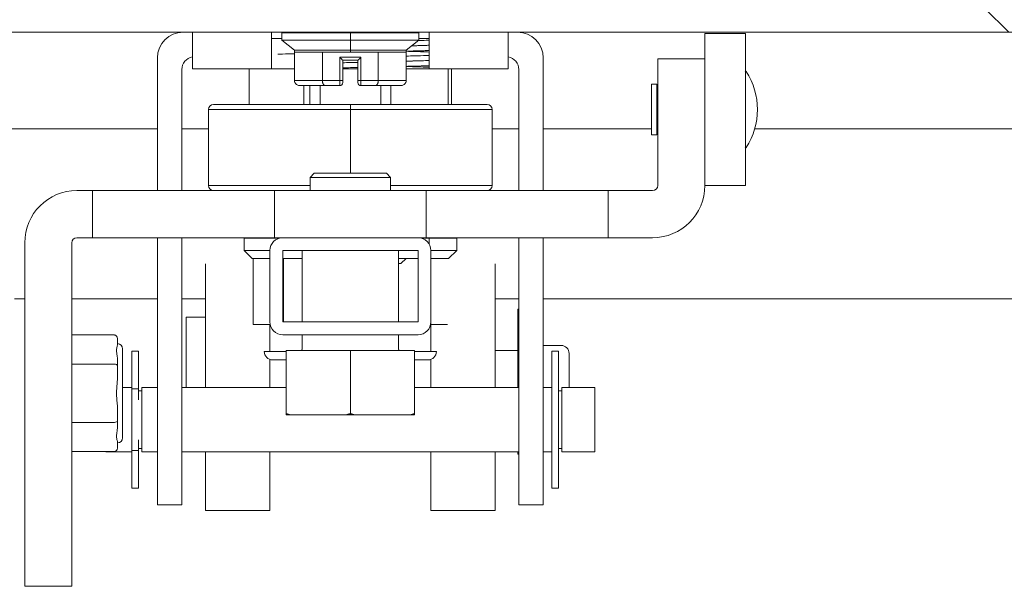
# Model space of a CAD drawing. Header units: inches. Extents: x 14 to 423, y 12 to 263.
# Tile 66 of 124: x 309.45 to 313.28, y 75.23 to 77.43. Entities that reach past the tile are written whole.
import ezdxf

# ---------------------------------------------------------------- set-up
doc = ezdxf.new("R2010")
doc.units = ezdxf.units.IN
doc.header["$LTSCALE"] = 26
doc.header["$MEASUREMENT"] = 0
doc.layers.add('Hatch (ANSI)', color=7, linetype='Continuous', lineweight=5)
doc.layers.add('Visible (ANSI)', color=7, linetype='Continuous', lineweight=5)

msp = doc.modelspace()

# ---------------------------------------------------------------- hatches: boundary and pattern name
at = {"layer": 'Hatch (ANSI)'}
h = msp.add_hatch(dxfattribs=at)
h.set_pattern_fill('ANSI31', color=256, scale=26, angle=90, style=0)
edge = h.paths.add_edge_path()
edge.add_line((337.6453, 76.726), (337.6581, 76.726))
edge.add_line((337.6581, 76.726), (337.739, 76.726))
edge.add_line((337.739, 76.726), (337.739, 77.351))
edge.add_ellipse((337.6141, 77.351), major_axis=(0.125, 0), ratio=1, start_angle=0, end_angle=90)
edge.add_line((337.6141, 77.476), (308.489, 77.476))
edge.add_ellipse((308.489, 77.351), major_axis=(0, 0.1249), ratio=1, start_angle=0, end_angle=90)
edge.add_line((308.3641, 77.351), (308.3641, 76.851))
edge.add_line((308.3641, 76.851), (308.4578, 76.851))
edge.add_line((308.4578, 76.851), (308.4578, 77.351))
edge.add_ellipse((308.489, 77.351), major_axis=(-0.0312, 0), ratio=1, start_angle=270, end_angle=360, ccw=False)
edge.add_line((308.489, 77.3823), (336.7416, 77.3823))
edge.add_line((336.7416, 77.3823), (337.4916, 77.3823))
edge.add_line((337.4916, 77.3823), (337.6141, 77.3823))
edge.add_ellipse((337.6141, 77.351), major_axis=(0, 0.0312), ratio=1, start_angle=270, end_angle=360, ccw=False)
edge.add_line((337.6453, 77.351), (337.6453, 77.2197))
edge.add_line((337.6453, 77.2197), (337.6453, 76.7505))
edge.add_line((337.6453, 76.7505), (337.6453, 76.726))
h = msp.add_hatch(dxfattribs=at)
h.set_pattern_fill('ANSI31', color=256, scale=26, angle=105, style=0)
edge = h.paths.add_edge_path()
edge.add_ellipse((310.4761, 76.2572), major_axis=(-0.05, 0), ratio=1, start_angle=0, end_angle=90)
edge.add_line((310.4761, 76.2072), (311.0021, 76.2072))
edge.add_ellipse((311.0021, 76.2572), major_axis=(0, -0.05), ratio=1, start_angle=0, end_angle=90)
edge.add_line((311.0521, 76.2572), (311.0521, 76.5342))
edge.add_ellipse((311.0021, 76.5342), major_axis=(0.05, 0), ratio=1, start_angle=0, end_angle=90)
edge.add_line((311.0021, 76.5842), (310.4761, 76.5842))
edge.add_ellipse((310.4761, 76.5342), major_axis=(0, 0.05), ratio=1, start_angle=0, end_angle=90)
edge.add_line((310.4261, 76.5342), (310.4261, 76.2572))
h.paths.add_polyline_path([(310.4761, 76.2572), (310.4761, 76.5342), (311.0021, 76.5342), (311.0021, 76.2572)], flags=0)

# ---------------------------------------------------------------- linework, layer by layer
at = {"layer": 'Visible (ANSI)'}
for p, q in [((308.489, 77.3823), (337.6141, 77.3823)), ((310.1254, 77.2397), (310.1254, 77.3823)), ((310.1254, 77.3823), (310.1254, 77.2397)), ((310.4322, 77.3823), (310.4322, 77.2397)), ((310.4322, 77.3579), (310.4733, 77.3579)), ((310.4733, 77.3795), (310.7391, 77.3795)), ((310.7391, 77.3795), (310.4733, 77.3795)), ((310.4733, 77.3795), (310.4733, 77.352)), ((310.7391, 77.3823), (310.7391, 77.3795)), ((310.7391, 77.3795), (310.7391, 77.3823)), ((311.0048, 77.3795), (310.7391, 77.3795)), ((310.7391, 77.352), (310.7391, 77.3795)), ((310.7391, 77.3795), (311.0048, 77.3795)), ((310.7391, 77.3795), (310.7391, 77.352)), ((311.0048, 77.3795), (311.0048, 77.352)), ((311.0048, 77.3579), (311.0459, 77.3579)), ((311.0459, 77.2397), (311.0459, 77.3823)), ((311.3528, 77.3823), (311.3528, 77.2397)), ((311.3528, 77.2397), (311.3528, 77.3823)), ((312.1171, 77.2787), (312.1171, 77.3771)), ((312.1171, 77.3771), (312.2746, 77.3771)), ((312.2746, 76.7866), (312.2746, 77.3771)), ((310.7391, 77.352), (310.4733, 77.352)), ((310.5216, 77.3126), (310.4733, 77.352)), ((310.4733, 77.352), (310.7391, 77.352)), ((310.7391, 77.352), (310.7391, 77.3126)), ((310.7391, 77.3126), (310.7391, 77.352)), ((311.0048, 77.352), (310.7391, 77.352)), ((310.7391, 77.352), (311.0048, 77.352)), ((310.9566, 77.3126), (311.0048, 77.352)), ((309.9891, 77.2823), (309.9891, 76.7673)), ((310.7391, 77.3126), (310.5216, 77.3126)), ((310.5216, 77.3126), (310.5216, 77.3047)), ((310.5216, 77.3126), (310.7391, 77.3126)), ((310.5216, 77.1945), (310.5216, 77.3047)), ((310.5216, 77.3047), (310.5311, 77.3047)), ((310.5435, 77.3047), (310.5588, 77.3047)), ((310.58, 77.3047), (310.6033, 77.3047)), ((310.6303, 77.1945), (310.6303, 77.3047)), ((310.6303, 77.3047), (310.6303, 77.1945)), ((310.6564, 77.3047), (310.71, 77.3047)), ((310.6977, 77.285), (310.7804, 77.285)), ((310.6977, 77.285), (310.6977, 77.1945)), ((310.7804, 77.285), (310.6977, 77.285)), ((310.6977, 77.1945), (310.6977, 77.285)), ((310.7391, 77.3047), (310.7391, 77.3126)), ((310.9566, 77.3126), (310.7391, 77.3126)), ((310.7391, 77.3126), (310.7391, 77.3047)), ((310.7391, 77.3126), (310.9566, 77.3126)), ((310.7681, 77.3047), (310.8217, 77.3047)), ((310.7804, 77.1945), (310.7804, 77.285)), ((310.7804, 77.285), (310.7804, 77.1945)), ((310.8478, 77.3047), (310.8478, 77.1945)), ((310.8478, 77.3047), (310.9566, 77.3047)), ((310.8478, 77.1945), (310.8478, 77.3047)), ((310.9566, 77.3126), (310.9566, 77.3047)), ((310.9566, 77.3047), (310.9566, 77.1945)), ((310.9566, 77.1945), (310.9566, 77.3047)), ((311.4891, 77.2823), (311.4891, 76.7673)), ((310.7095, 77.1945), (310.7095, 77.2732)), ((310.7095, 77.2732), (310.7686, 77.2732)), ((310.7686, 77.2732), (310.7095, 77.2732)), ((310.7095, 77.2732), (310.7095, 77.1945)), ((310.7095, 77.2732), (310.7095, 77.2732)), ((310.7686, 77.2732), (310.7686, 77.1945)), ((310.7686, 77.1945), (310.7686, 77.2732)), ((312.1171, 77.2787), (311.934, 77.2787)), ((311.934, 77.2787), (311.934, 76.787)), ((312.1171, 77.2787), (312.1171, 76.787)), ((310.0841, 77.2373), (310.0841, 76.7673)), ((310.1254, 77.2397), (310.4322, 77.2397)), ((310.4322, 77.2397), (310.1254, 77.2397)), ((310.3454, 77.2397), (310.3454, 77.102)), ((310.3454, 77.102), (310.3454, 77.2397)), ((310.4322, 77.2397), (310.5216, 77.2397)), ((310.7095, 77.2397), (310.7686, 77.2397)), ((310.9566, 77.2397), (311.0459, 77.2397)), ((311.0459, 77.2397), (311.3528, 77.2397)), ((311.3528, 77.2397), (311.0459, 77.2397)), ((311.1191, 77.2397), (311.1191, 77.102)), ((311.1328, 77.102), (311.1328, 77.2397)), ((311.3941, 77.2373), (311.3941, 76.7673)), ((310.5216, 77.1945), (310.6303, 77.1945)), ((310.6303, 77.1945), (310.5216, 77.1945)), ((310.5443, 77.1748), (310.5859, 77.1748)), ((310.5859, 77.1748), (310.5443, 77.1748)), ((310.5587, 77.1748), (310.5587, 77.102)), ((310.5814, 77.102), (310.5814, 77.1748)), ((310.5814, 77.1748), (310.5814, 77.102)), ((310.5814, 77.1748), (310.5814, 77.102)), ((310.5814, 77.102), (310.5814, 77.1748)), ((310.5817, 77.102), (310.5817, 77.1748)), ((310.5817, 77.1748), (310.5817, 77.102)), ((310.5817, 77.1748), (310.5817, 77.102)), ((310.5817, 77.102), (310.5817, 77.1748)), ((310.6001, 77.1748), (310.6417, 77.1748)), ((310.6417, 77.1748), (310.6001, 77.1748)), ((310.6212, 77.102), (310.6212, 77.1748)), ((310.6212, 77.1748), (310.6212, 77.102)), ((310.6303, 77.1945), (310.6977, 77.1945)), ((310.6977, 77.1945), (310.6303, 77.1945)), ((310.6313, 77.1866), (310.6313, 77.1866)), ((310.6313, 77.1866), (310.6313, 77.1866)), ((310.6417, 77.1748), (310.6977, 77.1748)), ((310.6977, 77.1748), (310.6417, 77.1748)), ((310.6977, 77.1945), (310.6977, 77.1748)), ((310.7095, 77.1945), (310.6977, 77.1945)), ((310.6977, 77.1748), (310.6977, 77.1945)), ((310.6977, 77.1945), (310.7095, 77.1945)), ((310.7095, 77.1866), (310.7095, 77.1945)), ((310.7686, 77.1945), (310.7804, 77.1945)), ((310.7686, 77.1945), (310.7686, 77.1866)), ((310.7804, 77.1945), (310.7686, 77.1945)), ((310.8478, 77.1945), (310.7804, 77.1945)), ((310.7804, 77.1748), (310.7804, 77.1945)), ((310.7804, 77.1945), (310.7804, 77.1748)), ((310.7804, 77.1945), (310.8478, 77.1945)), ((310.7804, 77.1748), (310.8365, 77.1748)), ((310.8365, 77.1748), (310.7804, 77.1748)), ((310.8365, 77.1748), (310.8781, 77.1748)), ((310.8781, 77.1748), (310.8365, 77.1748)), ((310.8469, 77.1866), (310.8469, 77.1866)), ((310.8469, 77.1866), (310.8469, 77.1866)), ((310.9566, 77.1945), (310.8478, 77.1945)), ((310.8478, 77.1945), (310.9566, 77.1945)), ((310.857, 77.102), (310.857, 77.1748)), ((310.857, 77.1748), (310.857, 77.102)), ((310.8574, 77.1748), (310.8574, 77.102)), ((310.8574, 77.102), (310.8574, 77.1748)), ((310.8923, 77.1748), (310.9339, 77.1748)), ((310.8923, 77.1748), (310.8923, 77.1748)), ((310.9339, 77.1748), (310.8923, 77.1748)), ((310.8923, 77.1748), (310.8923, 77.1748)), ((310.8967, 77.102), (310.8967, 77.1748)), ((310.8967, 77.1748), (310.8967, 77.102)), ((310.8967, 77.1748), (310.8967, 77.102)), ((310.8967, 77.102), (310.8967, 77.1748)), ((311.9104, 77.1803), (311.9104, 76.9834)), ((311.9301, 77.1803), (311.9104, 77.1803)), ((311.9301, 77.1803), (311.9301, 76.9834)), ((311.934, 77.1586), (311.9301, 77.1586)), ((310.7391, 77.102), (310.2076, 77.102)), ((311.2706, 77.102), (310.7391, 77.102)), ((310.7391, 77.102), (310.7391, 77.0823)), ((310.7391, 77.0823), (310.7391, 77.102)), ((310.1879, 77.0823), (310.7391, 77.0823)), ((310.7391, 77.0823), (310.1879, 77.0823)), ((310.1879, 76.787), (310.1879, 77.0823)), ((310.7391, 77.0823), (311.2903, 77.0823)), ((310.7391, 77.0823), (310.7391, 76.8342)), ((310.7391, 76.8342), (310.7391, 77.0823)), ((311.2903, 77.0823), (310.7391, 77.0823)), ((311.2903, 76.787), (311.2903, 77.0823)), ((309.9891, 77.0072), (308.9694, 77.0072)), ((310.1879, 77.0072), (310.0841, 77.0072)), ((311.3941, 77.0072), (311.2903, 77.0072)), ((311.9104, 77.0072), (311.4891, 77.0072)), ((311.9301, 76.9834), (311.9104, 76.9834)), ((311.934, 77.0051), (311.9301, 77.0051)), ((336.6166, 77.0072), (312.311, 77.0072)), ((310.5985, 76.8342), (310.5829, 76.8186)), ((310.5985, 76.8342), (310.8797, 76.8342)), ((310.8797, 76.8342), (310.8954, 76.8186)), ((310.1879, 76.787), (310.5829, 76.787)), ((310.5829, 76.787), (310.1879, 76.787)), ((310.8954, 76.8186), (310.5829, 76.8186)), ((310.5829, 76.8186), (310.5829, 76.7673)), ((310.8954, 76.8186), (310.8954, 76.7673)), ((311.2903, 76.787), (310.8954, 76.787)), ((310.8954, 76.787), (311.2903, 76.787)), ((312.1171, 76.7866), (312.1171, 76.787)), ((312.1171, 76.7866), (312.2746, 76.7866)), ((309.6761, 76.7673), (309.7364, 76.7673)), ((309.7364, 76.7673), (310.4438, 76.7673)), ((309.7364, 76.5842), (309.7364, 76.7673)), ((311.0344, 76.7673), (310.4438, 76.7673)), ((310.4438, 76.5842), (310.4438, 76.7673)), ((311.0344, 76.7673), (311.7419, 76.7673)), ((311.0344, 76.5842), (311.0344, 76.7673)), ((311.9143, 76.7673), (311.7419, 76.7673)), ((311.7419, 76.5842), (311.7419, 76.7673)), ((309.4734, 75.2303), (309.4734, 76.5645)), ((309.6564, 75.2303), (309.6564, 76.5645)), ((309.6761, 76.5842), (309.7364, 76.5842)), ((309.7364, 76.5842), (310.4438, 76.5842)), ((309.9891, 76.5842), (309.9891, 75.7348)), ((310.0841, 76.5842), (310.0841, 75.7348)), ((310.4622, 76.5823), (310.3257, 76.5823)), ((310.3257, 76.5823), (310.3257, 76.535)), ((310.4761, 76.5842), (310.4438, 76.5842)), ((311.0021, 76.5842), (310.4761, 76.5842)), ((311.0344, 76.5842), (311.0021, 76.5842)), ((311.0454, 76.5823), (311.016, 76.5823)), ((311.0344, 76.5842), (311.7419, 76.5842)), ((311.0454, 76.5823), (311.0454, 76.5592)), ((311.1525, 76.5823), (311.0454, 76.5823)), ((311.0454, 76.5592), (311.0454, 76.5823)), ((311.1525, 76.5823), (311.1525, 76.535)), ((311.3941, 76.5842), (311.3941, 75.7348)), ((311.4891, 76.5842), (311.4891, 75.7348)), ((311.9143, 76.5842), (311.7419, 76.5842)), ((310.3257, 76.535), (310.4261, 76.535)), ((310.4261, 76.535), (310.3257, 76.535)), ((310.3572, 76.5035), (310.3257, 76.535)), ((310.4261, 76.5342), (310.4261, 76.2572)), ((310.4761, 76.2572), (310.4761, 76.5342)), ((310.4761, 76.5342), (311.0021, 76.5342)), ((310.5516, 76.2572), (310.5516, 76.5342)), ((310.9266, 76.2572), (310.9266, 76.5342)), ((311.0021, 76.5342), (311.0021, 76.2572)), ((311.0521, 76.535), (311.1525, 76.535)), ((311.1525, 76.535), (311.0521, 76.535)), ((311.0521, 76.2572), (311.0521, 76.5342)), ((311.121, 76.5035), (311.1525, 76.535)), ((310.1761, 76.002), (310.1761, 76.4833)), ((310.3572, 76.5035), (310.4261, 76.5035)), ((310.3613, 76.5035), (310.3613, 76.2476)), ((310.4761, 76.5035), (310.4768, 76.5035)), ((310.4797, 76.5035), (310.4768, 76.5035)), ((310.4887, 76.5035), (310.4797, 76.5035)), ((310.4797, 76.5035), (310.4887, 76.5035)), ((310.4797, 76.2572), (310.4797, 76.5035)), ((310.4887, 76.5035), (310.5516, 76.5035)), ((310.9266, 76.5035), (311.0021, 76.5035)), ((310.9266, 76.4838), (310.9359, 76.4838)), ((310.9359, 76.4838), (310.9556, 76.5035)), ((311.0521, 76.5035), (311.1106, 76.5035)), ((311.1168, 76.5035), (311.1106, 76.5035)), ((311.1168, 76.5035), (311.121, 76.5035)), ((311.3021, 76.002), (311.3021, 76.4833)), ((309.4734, 76.3469), (309.434, 76.3469)), ((309.9891, 76.3469), (309.6564, 76.3469)), ((310.1761, 76.3469), (310.0841, 76.3469)), ((311.3941, 76.3469), (311.3021, 76.3469)), ((336.9792, 76.3469), (311.4891, 76.3469)), ((311.3896, 76.3064), (311.3896, 76.002)), ((311.3896, 76.3064), (311.3941, 76.3064)), ((310.1011, 76.2752), (310.1011, 76.002)), ((310.1011, 76.2752), (310.1761, 76.2752)), ((310.3613, 76.2476), (310.4205, 76.2476)), ((310.4205, 76.2476), (310.4271, 76.2476)), ((310.4261, 76.2476), (310.4261, 76.1423)), ((311.0021, 76.2572), (310.4761, 76.2572)), ((311.0512, 76.2476), (311.1168, 76.2476)), ((311.0521, 76.2521), (311.0521, 76.2572)), ((311.0521, 76.1423), (311.0521, 76.2521)), ((310.4761, 76.2072), (311.0021, 76.2072)), ((310.5516, 76.1505), (310.5516, 76.2072)), ((310.9266, 76.1505), (310.9266, 76.2072)), ((309.6564, 76.2063), (309.8218, 76.2063)), ((309.8336, 76.1926), (309.8336, 76.1681)), ((309.8533, 75.8067), (309.8533, 76.1531)), ((309.8891, 76.1438), (309.8891, 75.9973)), ((309.8891, 76.1438), (309.9151, 76.1438)), ((309.9151, 76.1438), (309.9151, 75.9973)), ((310.4891, 76.1423), (310.4044, 76.1423)), ((310.4891, 76.1467), (310.7391, 76.1467)), ((310.4891, 76.1467), (310.4891, 75.9012)), ((310.7391, 76.1467), (310.9891, 76.1467)), ((310.7391, 76.1467), (310.7391, 75.9012)), ((310.9891, 76.1467), (310.9891, 75.9012)), ((311.0737, 76.1423), (310.9891, 76.1423)), ((311.3021, 76.1467), (311.3896, 76.1467)), ((311.4891, 76.1658), (311.5584, 76.1658)), ((311.5218, 75.6108), (311.5218, 76.1438)), ((311.5478, 76.1438), (311.5218, 76.1438)), ((311.5478, 75.6108), (311.5478, 76.1438)), ((311.5896, 76.1345), (311.5896, 76.002)), ((309.6564, 76.0931), (309.8218, 76.0931)), ((309.8336, 76.1109), (309.8336, 76.0863)), ((310.4261, 76.1117), (310.4261, 76.0157)), ((310.4369, 76.1098), (310.4891, 76.1098)), ((310.9891, 76.1098), (311.0412, 76.1098)), ((311.0521, 76.0157), (311.0521, 76.1117)), ((309.8336, 76.0863), (309.8336, 76.0371)), ((310.4261, 76.002), (310.4261, 76.0157)), ((311.0521, 76.002), (311.0521, 76.0157)), ((309.8533, 76.002), (309.8891, 76.002)), ((309.8891, 75.9588), (309.8891, 75.9973)), ((309.8891, 75.9973), (309.9151, 75.9973)), ((309.9151, 75.9973), (309.9151, 75.9551)), ((309.9291, 75.9893), (309.9151, 75.9893)), ((309.9291, 76.002), (309.9891, 76.002)), ((309.9291, 75.7525), (309.9291, 76.002)), ((310.0841, 76.002), (310.4891, 76.002)), ((310.9891, 76.002), (311.3941, 76.002)), ((311.4891, 76.002), (311.5218, 76.002)), ((311.5618, 75.9893), (311.5478, 75.9893)), ((311.5618, 75.7525), (311.5618, 76.002)), ((311.5618, 76.002), (311.6891, 76.002)), ((311.6891, 76.002), (311.6891, 75.7525)), ((309.8891, 75.9588), (309.8891, 75.7957)), ((309.8336, 75.9227), (309.8336, 75.8735)), ((309.6564, 75.8667), (309.8218, 75.8667)), ((309.8336, 75.8735), (309.8336, 75.8489)), ((310.4891, 75.8967), (310.503, 75.8967)), ((310.503, 75.8967), (310.7252, 75.8967)), ((310.7252, 75.8967), (310.753, 75.8967)), ((310.753, 75.8967), (310.9752, 75.8967)), ((310.9752, 75.8967), (310.9891, 75.8967)), ((309.8336, 75.7917), (309.8336, 75.7672)), ((309.8891, 75.7573), (309.8891, 75.7957)), ((309.9151, 75.7994), (309.9151, 75.7573)), ((309.6564, 75.7535), (309.8218, 75.7535)), ((309.7891, 75.7535), (309.7891, 75.7525)), ((309.7891, 75.7525), (309.8891, 75.7525)), ((309.9151, 75.7573), (309.8891, 75.7573)), ((309.8891, 75.7573), (309.8891, 75.6108)), ((309.9291, 75.7653), (309.9151, 75.7653)), ((309.9151, 75.7573), (309.9151, 75.6108)), ((309.9291, 75.7525), (309.9891, 75.7525)), ((310.0841, 75.7525), (311.3941, 75.7525)), ((310.1761, 75.5252), (310.1761, 75.7525)), ((310.4261, 75.5252), (310.4261, 75.7525)), ((311.0521, 75.5252), (311.0521, 75.7525)), ((311.3021, 75.5252), (311.3021, 75.7525)), ((311.3896, 75.7525), (311.3896, 75.7439)), ((311.4891, 75.7525), (311.5218, 75.7525)), ((311.5618, 75.7653), (311.5478, 75.7653)), ((311.5618, 75.7525), (311.6891, 75.7525)), ((309.9891, 75.5473), (309.9891, 75.7348)), ((310.0841, 75.7348), (310.0841, 75.5473)), ((311.3896, 75.7439), (311.3941, 75.7439)), ((311.3941, 75.5473), (311.3941, 75.7348)), ((311.4891, 75.7348), (311.4891, 75.5473)), ((309.8891, 75.6108), (309.9151, 75.6108)), ((311.5478, 75.6108), (311.5218, 75.6108)), ((309.9891, 75.5473), (310.0841, 75.5473)), ((310.4261, 75.5252), (310.1761, 75.5252)), ((311.3021, 75.5252), (311.0521, 75.5252)), ((311.3941, 75.5473), (311.4891, 75.5473)), ((309.6564, 75.2303), (309.4734, 75.2303))]:
    msp.add_line(p, q, dxfattribs=at)
for centre, radius, start, end in [((310.0891, 77.2823), 0.1, 90, 180), ((310.4851, 77.3795), 0.0118, 166.5027, 180), ((310.993, 77.3795), 0.0118, 0, 13.4973), ((311.3891, 77.2823), 0.1, 0, 90), ((310.1341, 77.2373), 0.05, 100.0423, 180), ((311.3441, 77.2373), 0.05, 0, 79.9577), ((312.2765, 77.2288), 0.00197, 32.4793, 180), ((312.0457, 77.0819), 0.2756, 327.5207, 32.4793), ((310.6977, 77.1866), 0.0118, 270, 0), ((310.6977, 77.1866), 0.0118, 270, 0), ((310.7804, 77.1866), 0.0118, 180, 270), ((310.7804, 77.1866), 0.0118, 180, 270), ((310.2076, 77.0823), 0.0197, 90, 180), ((311.2706, 77.0823), 0.0197, 0, 90), ((312.2765, 76.9349), 0.00197, 180, 327.5207), ((310.2076, 76.787), 0.0197, 180, 270), ((311.2706, 76.787), 0.0197, 270, 0), ((311.9143, 76.787), 0.2028, 270, 0), ((311.9143, 76.787), 0.0197, 270, 0), ((309.6761, 76.5645), 0.2028, 90, 180), ((309.6761, 76.5645), 0.0197, 90, 180), ((310.4761, 76.5342), 0.05, 90, 180), ((311.0021, 76.5342), 0.05, 0, 90), ((310.4761, 76.2572), 0.05, 180, 270), ((311.0021, 76.2572), 0.05, 270, 0), ((309.8336, 76.1531), 0.0197, 0, 90), ((310.4369, 76.1423), 0.0325, 180, 270), ((310.5479, 76.1505), 0.00375, 270, 0), ((310.9304, 76.1505), 0.00375, 180, 270), ((311.0412, 76.1423), 0.0325, 270, 0), ((311.5584, 76.1345), 0.0312, 0, 90), ((309.8336, 75.8067), 0.0197, 270, 0)]:
    msp.add_arc(centre, radius, start, end, dxfattribs=at)
for centre, major_axis, ratio, start_param, end_param in [((310.5859, 77.1866), (0, -0.0118), 0.904979, 0.000573, 0.023201), ((310.6001, 77.1866), (0, -0.0118), 0.820945, 6.283161, 6.304392), ((310.8781, 77.1866), (0, -0.0118), 0.820946, 6.262519, 6.283209), ((310.8923, 77.1866), (0, -0.0118), 0.904979, 6.259381, 6.283207), ((309.8218, 76.1926), (0, 0.0136), 0.866025, 4.712389, 6.283185), ((309.8218, 76.0863), (0.0118, 0), 0.57735, 0, 1.570796), ((309.8218, 75.8735), (0.0118, 0), 0.57735, 4.712389, 6.283185), ((309.8218, 75.7672), (0, -0.0136), 0.866025, 0, 1.570796)]:
    msp.add_ellipse(centre, major_axis=major_axis, ratio=ratio, start_param=start_param, end_param=end_param, dxfattribs=at)
for points, knots in [([(310.4733, 77.3579), (310.472, 77.3579), (310.4706, 77.3579), (310.4692, 77.3579), (310.4682, 77.3579), (310.4671, 77.3579), (310.4661, 77.3579)], [0.13137579, 0.13137579, 0.13137579, 0.13137579, 0.14285714, 0.14285714, 0.14285714, 0.15189852, 0.15189852, 0.15189852, 0.15189852]), ([(311.0459, 77.3579), (311.0343, 77.3579), (311.022, 77.3579), (311.0091, 77.3579), (311.0077, 77.3579), (311.0063, 77.3579), (311.0048, 77.3579)], [0.37408376, 0.37408376, 0.37408376, 0.37408376, 0.42857143, 0.42857143, 0.42857143, 0.43458719, 0.43458719, 0.43458719, 0.43458719]), ([(311.0459, 77.3316), (311.0418, 77.3314), (311.0376, 77.3313), (311.0332, 77.3311), (311.0196, 77.3307), (311.0049, 77.3302), (310.9893, 77.3297), (310.9853, 77.3296), (310.9813, 77.3295), (310.9772, 77.3294)], [0.53368282, 0.53368282, 0.53368282, 0.53368282, 0.54285714, 0.54285714, 0.54285714, 0.57142857, 0.57142857, 0.57142857, 0.57871638, 0.57871638, 0.57871638, 0.57871638]), ([(310.9772, 77.3294), (310.9863, 77.3296), (310.9951, 77.3299), (311.0035, 77.3302), (311.0187, 77.3306), (311.0329, 77.3311), (311.0459, 77.3316)], [0.4213805, 0.4213805, 0.4213805, 0.4213805, 0.43750005, 0.43750005, 0.43750005, 0.46636995, 0.46636995, 0.46636995, 0.46636995]), ([(311.0022, 77.3498), (311.0131, 77.3502), (311.0235, 77.3505), (311.0333, 77.3508), (311.0376, 77.351), (311.0418, 77.3511), (311.0459, 77.3513)], [0.72753833, 0.72753833, 0.72753833, 0.72753833, 0.76190476, 0.76190476, 0.76190476, 0.77709533, 0.77709533, 0.77709533, 0.77709533]), ([(310.5216, 77.2988), (310.5055, 77.2984), (310.4901, 77.298), (310.4754, 77.2976), (310.4692, 77.2974), (310.4631, 77.2972), (310.4572, 77.2971)], [0.50020934, 0.50020934, 0.50020934, 0.50020934, 0.51041667, 0.51041667, 0.51041667, 0.51473474, 0.51473474, 0.51473474, 0.51473474]), ([(310.5311, 77.3047), (310.5311, 77.3047), (310.5312, 77.3047), (310.5312, 77.3047), (310.5344, 77.3047), (310.5384, 77.3047), (310.5431, 77.3047), (310.5432, 77.3047), (310.5434, 77.3047), (310.5435, 77.3047)], [0.2836785, 0.2836785, 0.2836785, 0.2836785, 0.2857143, 0.2857143, 0.2857143, 0.4285714, 0.4285714, 0.4285714, 0.4327959, 0.4327959, 0.4327959, 0.4327959]), ([(310.5588, 77.3047), (310.559, 77.3047), (310.5592, 77.3047), (310.5594, 77.3047), (310.5655, 77.3047), (310.5723, 77.3047), (310.5797, 77.3047), (310.5798, 77.3047), (310.5799, 77.3047), (310.58, 77.3047)], [0.5671241, 0.5671241, 0.5671241, 0.5671241, 0.5714286, 0.5714286, 0.5714286, 0.7142857, 0.7142857, 0.7142857, 0.716327, 0.716327, 0.716327, 0.716327]), ([(310.6033, 77.3047), (310.6034, 77.3047), (310.6035, 77.3047), (310.6036, 77.3047), (310.612, 77.3047), (310.6209, 77.3047), (310.6303, 77.3047)], [0.8554688, 0.8554688, 0.8554688, 0.8554688, 0.8571429, 0.8571429, 0.8571429, 1, 1, 1, 1]), ([(310.6303, 77.3047), (310.6385, 77.3047), (310.647, 77.3047), (310.6558, 77.3047), (310.656, 77.3047), (310.6562, 77.3047), (310.6564, 77.3047)], [0, 0, 0, 0, 0.25, 0.25, 0.25, 0.2563044, 0.2563044, 0.2563044, 0.2563044]), ([(310.7095, 77.2732), (310.7096, 77.2732), (310.7095, 77.2733), (310.7092, 77.2735), (310.709, 77.2737), (310.7087, 77.2741), (310.7083, 77.2745), (310.7078, 77.275), (310.7072, 77.2755), (310.7066, 77.2762), (310.7059, 77.2769), (310.7051, 77.2777), (310.7042, 77.2786), (310.7033, 77.2794), (310.7023, 77.2804), (310.7012, 77.2815), (310.7002, 77.2826), (310.699, 77.2838), (310.6977, 77.285)], [0, 0, 0, 0, 0.166667, 0.166667, 0.166667, 0.333333, 0.333333, 0.333333, 0.5, 0.5, 0.5, 0.666667, 0.666667, 0.666667, 0.833333, 0.833333, 0.833333, 1, 1, 1, 1]), ([(310.6977, 77.285), (310.699, 77.2838), (310.7002, 77.2826), (310.7012, 77.2815), (310.7023, 77.2804), (310.7033, 77.2794), (310.7042, 77.2786), (310.7051, 77.2777), (310.7059, 77.2769), (310.7066, 77.2762), (310.7072, 77.2755), (310.7078, 77.2749), (310.7083, 77.2745), (310.7087, 77.2741), (310.709, 77.2737), (310.7092, 77.2735), (310.7095, 77.2733), (310.7095, 77.2732), (310.7095, 77.2732)], [0, 0, 0, 0, 0.166667, 0.166667, 0.166667, 0.333333, 0.333333, 0.333333, 0.5, 0.5, 0.5, 0.666667, 0.666667, 0.666667, 0.833333, 0.833333, 0.833333, 1, 1, 1, 1]), ([(310.71, 77.3047), (310.7103, 77.3047), (310.7105, 77.3047), (310.7107, 77.3047), (310.7201, 77.3047), (310.7296, 77.3047), (310.7391, 77.3047)], [0.7435349, 0.7435349, 0.7435349, 0.7435349, 0.75, 0.75, 0.75, 1, 1, 1, 1]), ([(310.7391, 77.3047), (310.7486, 77.3047), (310.758, 77.3047), (310.7674, 77.3047), (310.7676, 77.3047), (310.7679, 77.3047), (310.7681, 77.3047)], [0, 0, 0, 0, 0.25, 0.25, 0.25, 0.2563929, 0.2563929, 0.2563929, 0.2563929]), ([(310.7804, 77.285), (310.7792, 77.2838), (310.778, 77.2826), (310.7769, 77.2815), (310.7758, 77.2804), (310.7748, 77.2794), (310.7739, 77.2786), (310.7731, 77.2777), (310.7723, 77.2769), (310.7716, 77.2762), (310.7709, 77.2755), (310.7703, 77.2749), (310.7699, 77.2745), (310.7694, 77.2741), (310.7691, 77.2737), (310.7689, 77.2735), (310.7687, 77.2733), (310.7686, 77.2732), (310.7686, 77.2732)], [0, 0, 0, 0, 0.166667, 0.166667, 0.166667, 0.333333, 0.333333, 0.333333, 0.5, 0.5, 0.5, 0.666667, 0.666667, 0.666667, 0.833333, 0.833333, 0.833333, 1, 1, 1, 1]), ([(310.7686, 77.2732), (310.7686, 77.2732), (310.7687, 77.2733), (310.7689, 77.2735), (310.7691, 77.2737), (310.7694, 77.2741), (310.7699, 77.2745), (310.7703, 77.275), (310.7709, 77.2755), (310.7716, 77.2762), (310.7723, 77.2769), (310.7731, 77.2777), (310.7739, 77.2786), (310.7748, 77.2794), (310.7758, 77.2804), (310.7769, 77.2815), (310.778, 77.2826), (310.7792, 77.2838), (310.7804, 77.285)], [0, 0, 0, 0, 0.166667, 0.166667, 0.166667, 0.333333, 0.333333, 0.333333, 0.5, 0.5, 0.5, 0.666667, 0.666667, 0.666667, 0.833333, 0.833333, 0.833333, 1, 1, 1, 1]), ([(310.8217, 77.3047), (310.8219, 77.3047), (310.8222, 77.3047), (310.8224, 77.3047), (310.8311, 77.3047), (310.8396, 77.3047), (310.8478, 77.3047)], [0.7436236, 0.7436236, 0.7436236, 0.7436236, 0.75, 0.75, 0.75, 1, 1, 1, 1]), ([(310.8982, 77.3047), (310.8983, 77.3047), (310.8984, 77.3047), (310.8985, 77.3047), (310.9059, 77.3047), (310.9127, 77.3047), (310.9188, 77.3047), (310.919, 77.3047), (310.9192, 77.3047), (310.9193, 77.3047)], [0.2836785, 0.2836785, 0.2836785, 0.2836785, 0.2857143, 0.2857143, 0.2857143, 0.4285714, 0.4285714, 0.4285714, 0.4327959, 0.4327959, 0.4327959, 0.4327959]), ([(310.9346, 77.3047), (310.9348, 77.3047), (310.9349, 77.3047), (310.9351, 77.3047), (310.9398, 77.3047), (310.9438, 77.3047), (310.947, 77.3047), (310.947, 77.3047), (310.947, 77.3047), (310.9471, 77.3047)], [0.5671241, 0.5671241, 0.5671241, 0.5671241, 0.5714286, 0.5714286, 0.5714286, 0.7142857, 0.7142857, 0.7142857, 0.716327, 0.716327, 0.716327, 0.716327]), ([(310.9541, 77.3047), (310.9541, 77.3047), (310.9542, 77.3047), (310.9542, 77.3047), (310.9558, 77.3047), (310.9566, 77.3047), (310.9566, 77.3047)], [0.8554688, 0.8554688, 0.8554688, 0.8554688, 0.8571429, 0.8571429, 0.8571429, 1, 1, 1, 1]), ([(311.0459, 77.3111), (311.0391, 77.3109), (311.0319, 77.3107), (311.0246, 77.3105), (311.0036, 77.3099), (310.9808, 77.3093), (310.9566, 77.3087)], [0.39566843, 0.39566843, 0.39566843, 0.39566843, 0.40104167, 0.40104167, 0.40104167, 0.41645754, 0.41645754, 0.41645754, 0.41645754]), ([(311.0459, 77.3054), (311.0417, 77.3055), (311.0374, 77.3057), (311.033, 77.3058), (311.0194, 77.3063), (311.0047, 77.3068), (310.989, 77.3072), (310.9786, 77.3076), (310.9678, 77.3079), (310.9566, 77.3082)], [0.22260609, 0.22260609, 0.22260609, 0.22260609, 0.23809524, 0.23809524, 0.23809524, 0.28571429, 0.28571429, 0.28571429, 0.31742063, 0.31742063, 0.31742063, 0.31742063]), ([(310.9566, 77.2894), (310.9679, 77.2897), (310.9789, 77.2901), (310.9894, 77.2904), (311.005, 77.2908), (311.0197, 77.2913), (311.0333, 77.2918), (311.0376, 77.2919), (311.0418, 77.2921), (311.0459, 77.2922)], [0.68219049, 0.68219049, 0.68219049, 0.68219049, 0.71428571, 0.71428571, 0.71428571, 0.76190476, 0.76190476, 0.76190476, 0.77709116, 0.77709116, 0.77709116, 0.77709116]), ([(311.0459, 77.2725), (311.0418, 77.2724), (311.0376, 77.2722), (311.0333, 77.2721), (311.0197, 77.2716), (311.005, 77.2712), (310.9894, 77.2707), (310.9789, 77.2704), (310.9679, 77.2701), (310.9566, 77.2697)], [0.22291972, 0.22291972, 0.22291972, 0.22291972, 0.23809524, 0.23809524, 0.23809524, 0.28571429, 0.28571429, 0.28571429, 0.31782001, 0.31782001, 0.31782001, 0.31782001]), ([(310.9566, 77.2697), (310.9584, 77.2698), (310.9601, 77.2698), (310.9619, 77.2699), (310.9874, 77.2706), (311.0109, 77.2713), (311.0318, 77.272), (311.0367, 77.2722), (311.0414, 77.2724), (311.0459, 77.2725)], [0.68244809, 0.68244809, 0.68244809, 0.68244809, 0.6875004, 0.6875004, 0.6875004, 0.76041708, 0.76041708, 0.76041708, 0.77728238, 0.77728238, 0.77728238, 0.77728238]), ([(311.0459, 77.2521), (311.0257, 77.2514), (311.0035, 77.2508), (310.9797, 77.2502), (310.9721, 77.25), (310.9644, 77.2498), (310.9566, 77.2496)], [0.89566894, 0.89566894, 0.89566894, 0.89566894, 0.91145833, 0.91145833, 0.91145833, 0.91645762, 0.91645762, 0.91645762, 0.91645762]), ([(311.0459, 77.2463), (311.0417, 77.2465), (311.0374, 77.2466), (311.033, 77.2468), (311.0194, 77.2472), (311.0047, 77.2477), (310.989, 77.2482), (310.9786, 77.2485), (310.9678, 77.2488), (310.9566, 77.2491)], [0.22260964, 0.22260964, 0.22260964, 0.22260964, 0.23809524, 0.23809524, 0.23809524, 0.28571429, 0.28571429, 0.28571429, 0.31742995, 0.31742995, 0.31742995, 0.31742995]), ([(310.5443, 77.1748), (310.5421, 77.1748), (310.5399, 77.1751), (310.5379, 77.1756), (310.5359, 77.1761), (310.5339, 77.1769), (310.5322, 77.1778), (310.5304, 77.1788), (310.5288, 77.1799), (310.5275, 77.1812), (310.5262, 77.1825), (310.5251, 77.1838), (310.5242, 77.1853), (310.5233, 77.1867), (310.5226, 77.1883), (310.5222, 77.1898), (310.5218, 77.1914), (310.5216, 77.1929), (310.5216, 77.1945)], [0, 0, 0, 0, 0.166667, 0.166667, 0.166667, 0.333333, 0.333333, 0.333333, 0.5, 0.5, 0.5, 0.666667, 0.666667, 0.666667, 0.833333, 0.833333, 0.833333, 1, 1, 1, 1]), ([(310.5216, 77.1945), (310.5216, 77.1929), (310.5218, 77.1914), (310.5222, 77.1898), (310.5226, 77.1883), (310.5233, 77.1867), (310.5242, 77.1853), (310.5251, 77.1838), (310.5262, 77.1824), (310.5275, 77.1812), (310.5289, 77.1799), (310.5304, 77.1788), (310.5322, 77.1778), (310.5339, 77.1769), (310.5359, 77.1761), (310.5379, 77.1756), (310.54, 77.1751), (310.5421, 77.1748), (310.5443, 77.1748)], [0, 0, 0, 0, 0.166667, 0.166667, 0.166667, 0.333333, 0.333333, 0.333333, 0.5, 0.5, 0.5, 0.666667, 0.666667, 0.666667, 0.833333, 0.833333, 0.833333, 1, 1, 1, 1]), ([(310.5859, 77.1748), (310.5866, 77.1748), (310.5876, 77.1748), (310.5886, 77.1748), (310.5904, 77.1748), (310.5927, 77.1748), (310.5953, 77.1748), (310.5968, 77.1748), (310.5984, 77.1748), (310.6001, 77.1748)], [0, 0, 0, 0, 0.261269, 0.261269, 0.261269, 0.732712, 0.732712, 0.732712, 1, 1, 1, 1]), ([(310.6001, 77.1748), (310.598, 77.1748), (310.596, 77.1748), (310.5942, 77.1748), (310.5925, 77.1748), (310.5908, 77.1748), (310.5894, 77.1748), (310.588, 77.1748), (310.5868, 77.1748), (310.5859, 77.1748)], [0, 0, 0, 0, 0.333333, 0.333333, 0.333333, 0.666667, 0.666667, 0.666667, 1, 1, 1, 1]), ([(310.6417, 77.1748), (310.6406, 77.1748), (310.6395, 77.1751), (310.6385, 77.1756), (310.6375, 77.1761), (310.6365, 77.1769), (310.6356, 77.1778), (310.6347, 77.1788), (310.634, 77.1799), (310.6333, 77.1812), (310.6326, 77.1825), (310.6321, 77.1838), (310.6316, 77.1853), (310.6312, 77.1867), (310.6309, 77.1883), (310.6306, 77.1898), (310.6304, 77.1914), (310.6303, 77.1929), (310.6303, 77.1945)], [0, 0, 0, 0, 0.166667, 0.166667, 0.166667, 0.333333, 0.333333, 0.333333, 0.5, 0.5, 0.5, 0.666667, 0.666667, 0.666667, 0.833333, 0.833333, 0.833333, 1, 1, 1, 1]), ([(310.6303, 77.1945), (310.6303, 77.1929), (310.6304, 77.1914), (310.6306, 77.1898), (310.6309, 77.1883), (310.6312, 77.1867), (310.6316, 77.1853), (310.6321, 77.1838), (310.6326, 77.1824), (310.6333, 77.1812), (310.634, 77.1799), (310.6347, 77.1788), (310.6356, 77.1778), (310.6365, 77.1769), (310.6375, 77.1761), (310.6385, 77.1756), (310.6395, 77.1751), (310.6406, 77.1748), (310.6417, 77.1748)], [0, 0, 0, 0, 0.166667, 0.166667, 0.166667, 0.333333, 0.333333, 0.333333, 0.5, 0.5, 0.5, 0.666667, 0.666667, 0.666667, 0.833333, 0.833333, 0.833333, 1, 1, 1, 1]), ([(310.7095, 77.1945), (310.7095, 77.1936), (310.7095, 77.1928), (310.7095, 77.1921), (310.7095, 77.1913), (310.7095, 77.1905), (310.7095, 77.1898), (310.7095, 77.1892), (310.7095, 77.1886), (310.7095, 77.1881), (310.7095, 77.1876), (310.7095, 77.1872), (310.7095, 77.187), (310.7095, 77.1867), (310.7095, 77.1866), (310.7095, 77.1866)], [0, 0, 0, 0, 0.2, 0.2, 0.2, 0.4, 0.4, 0.4, 0.6, 0.6, 0.6, 0.8, 0.8, 0.8, 1, 1, 1, 1]), ([(310.7686, 77.1866), (310.7686, 77.1866), (310.7686, 77.1867), (310.7686, 77.187), (310.7686, 77.1872), (310.7686, 77.1876), (310.7686, 77.1881), (310.7686, 77.1886), (310.7686, 77.1892), (310.7686, 77.1898), (310.7686, 77.1905), (310.7686, 77.1913), (310.7686, 77.192), (310.7686, 77.1928), (310.7686, 77.1936), (310.7686, 77.1945)], [0, 0, 0, 0, 0.2, 0.2, 0.2, 0.4, 0.4, 0.4, 0.6, 0.6, 0.6, 0.8, 0.8, 0.8, 1, 1, 1, 1]), ([(310.8365, 77.1748), (310.8375, 77.1748), (310.8386, 77.1751), (310.8397, 77.1756), (310.8407, 77.1761), (310.8417, 77.1769), (310.8425, 77.1778), (310.8434, 77.1788), (310.8442, 77.1799), (310.8449, 77.1812), (310.8455, 77.1825), (310.8461, 77.1838), (310.8465, 77.1853), (310.847, 77.1867), (310.8473, 77.1883), (310.8475, 77.1898), (310.8477, 77.1914), (310.8478, 77.1929), (310.8478, 77.1945)], [0, 0, 0, 0, 0.166667, 0.166667, 0.166667, 0.333333, 0.333333, 0.333333, 0.5, 0.5, 0.5, 0.666667, 0.666667, 0.666667, 0.833333, 0.833333, 0.833333, 1, 1, 1, 1]), ([(310.8478, 77.1945), (310.8478, 77.1929), (310.8477, 77.1914), (310.8475, 77.1898), (310.8473, 77.1883), (310.847, 77.1867), (310.8465, 77.1853), (310.8461, 77.1838), (310.8455, 77.1824), (310.8449, 77.1812), (310.8442, 77.1799), (310.8434, 77.1788), (310.8425, 77.1778), (310.8416, 77.1769), (310.8407, 77.1761), (310.8397, 77.1756), (310.8386, 77.1751), (310.8376, 77.1748), (310.8365, 77.1748)], [0, 0, 0, 0, 0.166667, 0.166667, 0.166667, 0.333333, 0.333333, 0.333333, 0.5, 0.5, 0.5, 0.666667, 0.666667, 0.666667, 0.833333, 0.833333, 0.833333, 1, 1, 1, 1]), ([(310.8923, 77.1748), (310.8913, 77.1748), (310.8901, 77.1748), (310.8887, 77.1748), (310.8873, 77.1748), (310.8857, 77.1748), (310.8839, 77.1748), (310.8821, 77.1748), (310.8802, 77.1748), (310.8781, 77.1748)], [0, 0, 0, 0, 0.333333, 0.333333, 0.333333, 0.666667, 0.666667, 0.666667, 1, 1, 1, 1]), ([(310.8781, 77.1748), (310.8797, 77.1748), (310.8813, 77.1748), (310.8828, 77.1748), (310.8854, 77.1748), (310.8876, 77.1748), (310.8895, 77.1748), (310.8906, 77.1748), (310.8915, 77.1748), (310.8923, 77.1748)], [0, 0, 0, 0, 0.261149, 0.261149, 0.261149, 0.732627, 0.732627, 0.732627, 1, 1, 1, 1]), ([(310.9566, 77.1945), (310.9566, 77.1929), (310.9564, 77.1914), (310.9559, 77.1898), (310.9555, 77.1883), (310.9548, 77.1867), (310.954, 77.1853), (310.9531, 77.1838), (310.952, 77.1824), (310.9506, 77.1812), (310.9493, 77.1799), (310.9477, 77.1788), (310.946, 77.1778), (310.9442, 77.1769), (310.9423, 77.1761), (310.9402, 77.1756), (310.9382, 77.1751), (310.9361, 77.1748), (310.9339, 77.1748)], [0, 0, 0, 0, 0.166667, 0.166667, 0.166667, 0.333333, 0.333333, 0.333333, 0.5, 0.5, 0.5, 0.666667, 0.666667, 0.666667, 0.833333, 0.833333, 0.833333, 1, 1, 1, 1]), ([(310.9339, 77.1748), (310.9361, 77.1748), (310.9382, 77.1751), (310.9402, 77.1756), (310.9423, 77.1761), (310.9442, 77.1769), (310.946, 77.1778), (310.9477, 77.1788), (310.9493, 77.1799), (310.9506, 77.1812), (310.952, 77.1825), (310.9531, 77.1838), (310.954, 77.1853), (310.9549, 77.1867), (310.9555, 77.1883), (310.9559, 77.1898), (310.9564, 77.1914), (310.9566, 77.1929), (310.9566, 77.1945)], [0, 0, 0, 0, 0.166667, 0.166667, 0.166667, 0.333333, 0.333333, 0.333333, 0.5, 0.5, 0.5, 0.666667, 0.666667, 0.666667, 0.833333, 0.833333, 0.833333, 1, 1, 1, 1]), ([(310.7391, 77.102), (310.7148, 77.102), (310.6907, 77.102), (310.6668, 77.102), (310.6429, 77.102), (310.6191, 77.102), (310.5958, 77.102), (310.5725, 77.102), (310.5496, 77.102), (310.5274, 77.102), (310.5052, 77.102), (310.4837, 77.102), (310.463, 77.102), (310.4423, 77.102), (310.4225, 77.102), (310.4037, 77.102), (310.3849, 77.102), (310.3672, 77.102), (310.3507, 77.102), (310.3342, 77.102), (310.3188, 77.102), (310.3049, 77.102), (310.2909, 77.102), (310.2783, 77.102), (310.2672, 77.102), (310.256, 77.102), (310.2464, 77.102), (310.2383, 77.102), (310.2302, 77.102), (310.2236, 77.102), (310.2187, 77.102), (310.2138, 77.102), (310.2105, 77.102), (310.2088, 77.102), (310.208, 77.102), (310.2076, 77.102), (310.2076, 77.102)], [0, 0, 0, 0, 0.0434783, 0.0434783, 0.0434783, 0.0869565, 0.0869565, 0.0869565, 0.1304348, 0.1304348, 0.1304348, 0.173913, 0.173913, 0.173913, 0.2173913, 0.2173913, 0.2173913, 0.2608696, 0.2608696, 0.2608696, 0.3043478, 0.3043478, 0.3043478, 0.3478261, 0.3478261, 0.3478261, 0.3913043, 0.3913043, 0.3913043, 0.4347826, 0.4347826, 0.4347826, 0.4782609, 0.4782609, 0.4782609, 0.4999978, 0.4999978, 0.4999978, 0.4999978]), ([(311.2706, 77.102), (311.2706, 77.102), (311.2702, 77.102), (311.2693, 77.102), (311.2677, 77.102), (311.2644, 77.102), (311.2594, 77.102), (311.2545, 77.102), (311.248, 77.102), (311.2399, 77.102), (311.2318, 77.102), (311.2221, 77.102), (311.211, 77.102), (311.1998, 77.102), (311.1872, 77.102), (311.1733, 77.102), (311.1593, 77.102), (311.144, 77.102), (311.1275, 77.102), (311.1109, 77.102), (311.0932, 77.102), (311.0744, 77.102), (311.0557, 77.102), (311.0358, 77.102), (311.0151, 77.102), (310.9945, 77.102), (310.9729, 77.102), (310.9507, 77.102), (310.9285, 77.102), (310.9057, 77.102), (310.8824, 77.102), (310.859, 77.102), (310.8352, 77.102), (310.8113, 77.102), (310.7874, 77.102), (310.7634, 77.102), (310.7391, 77.102)], [0.4999978, 0.4999978, 0.4999978, 0.4999978, 0.5217391, 0.5217391, 0.5217391, 0.5652174, 0.5652174, 0.5652174, 0.6086957, 0.6086957, 0.6086957, 0.6521739, 0.6521739, 0.6521739, 0.6956522, 0.6956522, 0.6956522, 0.7391304, 0.7391304, 0.7391304, 0.7826087, 0.7826087, 0.7826087, 0.826087, 0.826087, 0.826087, 0.8695652, 0.8695652, 0.8695652, 0.9130435, 0.9130435, 0.9130435, 0.9565217, 0.9565217, 0.9565217, 1, 1, 1, 1]), ([(310.3257, 76.5823), (310.3257, 76.5823), (310.3262, 76.5823), (310.3271, 76.5823), (310.3287, 76.5823), (310.3315, 76.5823), (310.3356, 76.5823), (310.3397, 76.5823), (310.3451, 76.5823), (310.3517, 76.5823), (310.3582, 76.5823), (310.366, 76.5823), (310.3749, 76.5823), (310.3838, 76.5823), (310.3939, 76.5823), (310.405, 76.5823), (310.4161, 76.5823), (310.4282, 76.5823), (310.4413, 76.5823), (310.448, 76.5823), (310.455, 76.5823), (310.4622, 76.5823)], [0.2344093, 0.2344093, 0.2344093, 0.2344093, 0.2608696, 0.2608696, 0.2608696, 0.3043478, 0.3043478, 0.3043478, 0.3478261, 0.3478261, 0.3478261, 0.3913043, 0.3913043, 0.3913043, 0.4347826, 0.4347826, 0.4347826, 0.4782609, 0.4782609, 0.4782609, 0.5007246, 0.5007246, 0.5007246, 0.5007246]), ([(311.0454, 76.5823), (311.0581, 76.5823), (311.0696, 76.5823), (311.0802, 76.5823), (311.0908, 76.5823), (311.1004, 76.5823), (311.1089, 76.5823), (311.1173, 76.5823), (311.1245, 76.5823), (311.1306, 76.5823), (311.1366, 76.5823), (311.1414, 76.5823), (311.145, 76.5823), (311.1486, 76.5823), (311.1509, 76.5823), (311.1519, 76.5823), (311.1523, 76.5823), (311.1525, 76.5823), (311.1525, 76.5823)], [0, 0, 0, 0, 0.0434783, 0.0434783, 0.0434783, 0.0869565, 0.0869565, 0.0869565, 0.1304348, 0.1304348, 0.1304348, 0.173913, 0.173913, 0.173913, 0.2173913, 0.2173913, 0.2173913, 0.2344058, 0.2344058, 0.2344058, 0.2344058]), ([(310.3572, 76.5035), (310.3572, 76.5035), (310.3581, 76.5035), (310.36, 76.5035), (310.3621, 76.5035), (310.3656, 76.5035), (310.3703, 76.5035), (310.3751, 76.5035), (310.3811, 76.5035), (310.3883, 76.5035), (310.3954, 76.5035), (310.4038, 76.5035), (310.4133, 76.5035), (310.4174, 76.5035), (310.4217, 76.5035), (310.4261, 76.5035)], [0.2344016, 0.2344016, 0.2344016, 0.2344016, 0.2727273, 0.2727273, 0.2727273, 0.3181818, 0.3181818, 0.3181818, 0.3636364, 0.3636364, 0.3636364, 0.4090909, 0.4090909, 0.4090909, 0.4285733, 0.4285733, 0.4285733, 0.4285733]), ([(310.4887, 76.5035), (310.5004, 76.5035), (310.5127, 76.5035), (310.5256, 76.5035), (310.5341, 76.5035), (310.5427, 76.5035), (310.5516, 76.5035)], [0.50663956, 0.50663956, 0.50663956, 0.50663956, 0.54545455, 0.54545455, 0.54545455, 0.57092783, 0.57092783, 0.57092783, 0.57092783]), ([(310.9266, 76.5035), (310.9307, 76.5035), (310.9347, 76.5035), (310.9386, 76.5035), (310.9542, 76.5035), (310.969, 76.5035), (310.983, 76.5035), (310.9896, 76.5035), (310.9959, 76.5035), (311.0021, 76.5035)], [0.89749665, 0.89749665, 0.89749665, 0.89749665, 0.90909091, 0.90909091, 0.90909091, 0.95454545, 0.95454545, 0.95454545, 0.97603462, 0.97603462, 0.97603462, 0.97603462]), ([(311.0521, 76.5035), (311.0533, 76.5035), (311.0544, 76.5035), (311.0556, 76.5035), (311.0657, 76.5035), (311.0748, 76.5035), (311.0828, 76.5035), (311.0907, 76.5035), (311.0975, 76.5035), (311.103, 76.5035), (311.1059, 76.5035), (311.1084, 76.5035), (311.1106, 76.5035)], [0.0403698, 0.0403698, 0.0403698, 0.0403698, 0.0454545, 0.0454545, 0.0454545, 0.0909091, 0.0909091, 0.0909091, 0.1363636, 0.1363636, 0.1363636, 0.1601614, 0.1601614, 0.1601614, 0.1601614]), ([(311.1168, 76.5035), (311.1192, 76.5035), (311.1205, 76.5035), (311.1209, 76.5035), (311.1209, 76.5035), (311.121, 76.5035), (311.121, 76.5035)], [0.18739667, 0.18739667, 0.18739667, 0.18739667, 0.22727273, 0.22727273, 0.22727273, 0.23439439, 0.23439439, 0.23439439, 0.23439439]), ([(309.8336, 76.1681), (309.8336, 76.1676), (309.8336, 76.1671), (309.8332, 76.1651), (309.8328, 76.1634), (309.8317, 76.1594), (309.8311, 76.1572), (309.8305, 76.1529), (309.8303, 76.1509), (309.8301, 76.1474), (309.8301, 76.1458), (309.8303, 76.142), (309.8305, 76.1396), (309.8314, 76.1325), (309.8322, 76.1277), (309.8332, 76.1196), (309.8334, 76.1168), (309.8336, 76.1129), (309.8336, 76.1119), (309.8336, 76.1109)], [-0.8497758, -0.8497758, -0.8497758, -0.8497758, -0.8331296, -0.8331296, -0.7901566, -0.7901566, -0.7471171, -0.7471171, -0.7163104, -0.7163104, -0.6939879, -0.6939879, -0.6627804, -0.6627804, -0.6058766, -0.6058766, -0.5768241, -0.5768241, -0.5672055, -0.5672055, -0.5672055, -0.5672055]), ([(310.4369, 76.1098), (310.4369, 76.1098), (310.4376, 76.1098), (310.4391, 76.1098), (310.4408, 76.1098), (310.4436, 76.1098), (310.4473, 76.1098), (310.4511, 76.1098), (310.4558, 76.1098), (310.4615, 76.1098), (310.4672, 76.1098), (310.4738, 76.1098), (310.4813, 76.1098), (310.4838, 76.1098), (310.4864, 76.1098), (310.4891, 76.1098)], [0.2343744, 0.2343744, 0.2343744, 0.2343744, 0.2727273, 0.2727273, 0.2727273, 0.3181818, 0.3181818, 0.3181818, 0.3636364, 0.3636364, 0.3636364, 0.4090909, 0.4090909, 0.4090909, 0.4242415, 0.4242415, 0.4242415, 0.4242415]), ([(310.9891, 76.1098), (310.9893, 76.1098), (310.9894, 76.1098), (310.9895, 76.1098), (310.9975, 76.1098), (311.0048, 76.1098), (311.011, 76.1098), (311.0173, 76.1098), (311.0227, 76.1098), (311.027, 76.1098), (311.0314, 76.1098), (311.0348, 76.1098), (311.0371, 76.1098), (311.0395, 76.1098), (311.0408, 76.1098), (311.0412, 76.1098), (311.0412, 76.1098), (311.0412, 76.1098), (311.0412, 76.1098)], [0.0447111, 0.0447111, 0.0447111, 0.0447111, 0.0454545, 0.0454545, 0.0454545, 0.0909091, 0.0909091, 0.0909091, 0.1363636, 0.1363636, 0.1363636, 0.1818182, 0.1818182, 0.1818182, 0.2272727, 0.2272727, 0.2272727, 0.2343655, 0.2343655, 0.2343655, 0.2343655]), ([(309.8301, 75.9799), (309.8301, 75.9814), (309.8302, 75.9829), (309.8303, 75.9886), (309.8305, 75.9928), (309.8311, 76.0029), (309.8317, 76.0086), (309.8328, 76.0199), (309.8332, 76.0254), (309.8336, 76.0329), (309.8336, 76.035), (309.8336, 76.0371)], [0.705629, 0.705629, 0.705629, 0.705629, 0.7163104, 0.7163104, 0.7471171, 0.7471171, 0.7901566, 0.7901566, 0.8331295, 0.8331295, 0.8497757, 0.8497757, 0.8497757, 0.8497757]), ([(309.8336, 75.9227), (309.8336, 75.924), (309.8336, 75.9253), (309.8334, 75.9306), (309.8332, 75.9345), (309.8322, 75.9463), (309.8314, 75.9539), (309.8305, 75.9663), (309.8303, 75.9707), (309.8302, 75.9767), (309.8301, 75.9783), (309.8301, 75.9799)], [0.5672054, 0.5672054, 0.5672054, 0.5672054, 0.5768241, 0.5768241, 0.6058766, 0.6058766, 0.6627804, 0.6627804, 0.6939879, 0.6939879, 0.705629, 0.705629, 0.705629, 0.705629]), ([(309.8336, 75.8489), (309.8336, 75.8473), (309.8336, 75.8458), (309.8332, 75.8402), (309.8328, 75.8364), (309.8317, 75.829), (309.8311, 75.8255), (309.8305, 75.8198), (309.8303, 75.8176), (309.8301, 75.8138), (309.8301, 75.8122), (309.8303, 75.8086), (309.8305, 75.8066), (309.8314, 75.8013), (309.8322, 75.7985), (309.8332, 75.7948), (309.8334, 75.7937), (309.8336, 75.7924), (309.8336, 75.7921), (309.8336, 75.7917)], [-0.8497756, -0.8497756, -0.8497756, -0.8497756, -0.8331294, -0.8331294, -0.7901564, -0.7901564, -0.747117, -0.747117, -0.7163102, -0.7163102, -0.6939878, -0.6939878, -0.6627803, -0.6627803, -0.6058766, -0.6058766, -0.576824, -0.576824, -0.5672053, -0.5672053, -0.5672053, -0.5672053])]:
    msp.add_open_spline(points, degree=3, knots=knots, dxfattribs=at)
for points in [[(310.781, 77.352), (310.781, 77.352), (310.781, 77.352), (310.781, 77.352)], [(310.781, 77.352), (310.781, 77.352), (310.781, 77.352), (310.781, 77.352)], [(310.7095, 77.2732), (310.7095, 77.2732), (310.7095, 77.2732), (310.7095, 77.2732)], [(310.7686, 77.265), (310.749, 77.2646), (310.7292, 77.2641), (310.7095, 77.2637)], [(310.7095, 77.2637), (310.7292, 77.2641), (310.749, 77.2646), (310.7686, 77.265)], [(310.7686, 77.2453), (310.7489, 77.2449), (310.7292, 77.2445), (310.7095, 77.244)], [(310.6001, 77.1748), (310.5945, 77.1748), (310.5901, 77.1748), (310.5859, 77.1748)], [(310.5859, 77.1748), (310.5859, 77.1748), (310.5859, 77.1748), (310.5859, 77.1748)], [(310.8923, 77.1748), (310.888, 77.1748), (310.8836, 77.1748), (310.8781, 77.1748)], [(310.8923, 77.1748), (310.8923, 77.1748), (310.8923, 77.1748), (310.8923, 77.1748)], [(311.016, 76.5823), (311.0263, 76.5823), (311.0361, 76.5823), (311.0454, 76.5823)], [(310.4761, 76.5035), (310.4764, 76.5035), (310.4766, 76.5035), (310.4768, 76.5035)]]:
    msp.add_open_spline(points, degree=3, dxfattribs=at)
for points in [[(310.4891, 75.9012), (310.4962, 75.8988), (310.503, 75.8967)], [(310.4891, 75.8967), (310.4891, 75.8988), (310.4891, 75.9012)], [(310.7252, 75.8967), (310.7321, 75.8988), (310.7391, 75.9012)], [(310.7391, 75.9012), (310.7462, 75.8988), (310.753, 75.8967)], [(310.9752, 75.8967), (310.9821, 75.8988), (310.9891, 75.9012)], [(310.9891, 75.9012), (310.9891, 75.8988), (310.9891, 75.8967)]]:
    msp.add_rational_spline(points, [1, 1.00039648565, 1], degree=2, dxfattribs=at)

doc.saveas('drawing.dxf')
